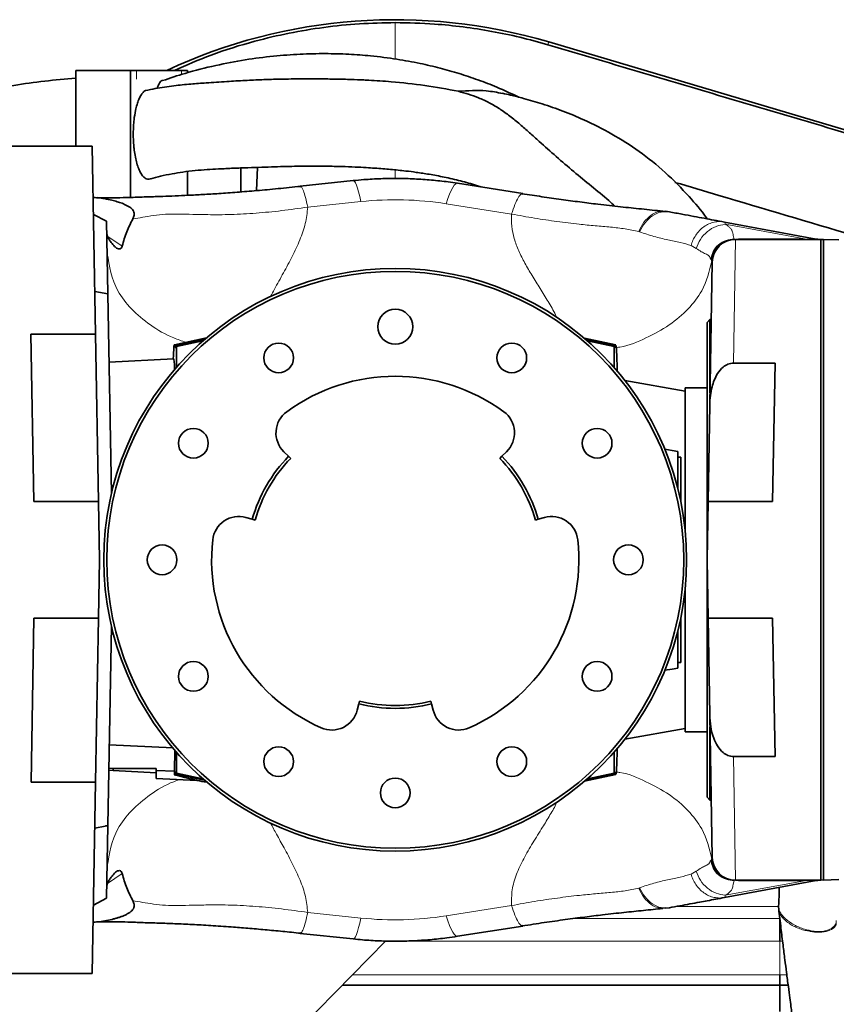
# Model space of a CAD drawing. Header units: millimetres. Extents: x 0 to 11920, y 0 to 8400.
# Tile 43 of 66: x 7201 to 7481, y 3952 to 4290. Entities that reach past the tile are written whole.
import ezdxf

# ---------------------------------------------------------------- set-up
doc = ezdxf.new("R2010")
doc.units = ezdxf.units.MM
doc.header["$LTSCALE"] = 20

msp = doc.modelspace()

# ---------------------------------------------------------------- linework, layer by layer
at = {"color": 8, "linetype": 'Continuous', "lineweight": 18}
for p, q in [((7382.46, 4282.19), (7382.17, 4281.22)), ((7240.97, 4272.44), (7240.97, 4269.44)), ((7256.36, 4271.01), (7256.36, 4272.44)), ((7329.75, 4235.34), (7329.75, 4238.28)), ((7317.94, 4227.41), (7299.74, 4225.48)), ((7369.68, 4223.13), (7347.24, 4226.66)), ((7470.17, 4214.58), (7443.01, 4219.61)), ((7230.81, 4215.65), (7236.04, 4212.14)), ((7413.59, 4217.01), (7413.29, 4217.1)), ((7446.05, 4214.58), (7446.17, 4214.44)), ((7447.57, 4214.58), (7470.17, 4214.58)), ((7433.07, 4211.35), (7431.29, 4212.31)), ((7446.53, 4214.44), (7445.85, 4171.99)), ((7438.23, 4207.18), (7438.01, 4207.63)), ((7264.93, 4180.59), (7253.99, 4178.25)), ((7264.17, 4179.94), (7264.17, 4180.12)), ((7405.42, 4178.17), (7394.72, 4180.46)), ((7395.33, 4179.94), (7395.33, 4180.12)), ((7445.85, 4036.9), (7446.53, 3994.44)), ((7264.17, 4028.95), (7264.17, 4028.76)), ((7394.72, 4028.43), (7405.42, 4030.71)), ((7395.33, 4028.95), (7395.33, 4028.76)), ((7438.01, 4001.26), (7438.23, 4001.71)), ((7236.04, 3996.75), (7231, 3993.37)), ((7431.29, 3996.57), (7433.07, 3997.54)), ((7413.29, 3991.79), (7413.59, 3991.88)), ((7443.01, 3989.28), (7470.17, 3994.31)), ((7446.17, 3994.44), (7446.05, 3994.31)), ((7470.17, 3994.31), (7447.57, 3994.31)), ((7347.24, 3982.23), (7369.68, 3985.76)), ((7461.42, 3985.44), (7426.19, 3985.44)), ((7299.74, 3983.4), (7317.94, 3981.48)), ((7390.64, 3981.28), (7461.75, 3981.28)), ((7326.79, 3973.6), (7326.47, 3973.6)), ((7461.75, 3973.6), (7332.7, 3973.6)), ((7461.75, 3973.6), (7461.75, 3962.04)), ((7462.66, 3973.59), (7461.75, 3973.6)), ((7315.13, 3962.04), (7461.75, 3962.04)), ((7461.75, 3962.04), (7464.11, 3962))]:
    msp.add_line(p, q, dxfattribs=at)
at = {"color": 7, "linetype": 'Continuous', "lineweight": 35}
for p, q in [((7642.94, 4204.95), (7382.46, 4282.19)), ((7220.13, 4272.44), (7238.92, 4272.44)), ((7220.13, 4246.44), (7220.13, 4272.44)), ((7240.97, 4272.44), (7238.92, 4272.44)), ((7238.92, 4228.83), (7238.92, 4272.44)), ((7240.97, 4272.44), (7256.36, 4272.44)), ((7258.42, 4272.44), (7256.36, 4272.44)), ((7258.42, 4272.44), (7258.42, 4271.63)), ((7188.75, 4246.44), (7225.77, 4246.44)), ((7225.77, 4246.44), (7226.9, 4181.93)), ((7276.75, 4238.94), (7276.75, 4230.72)), ((7282.11, 4231.16), (7282.53, 4239.15)), ((7258.42, 4237.72), (7258.42, 4229.54)), ((7315.31, 4234.59), (7297.11, 4232.67)), ((7297.13, 4232.55), (7297.31, 4232.49)), ((7373.57, 4230.14), (7351.14, 4233.68)), ((7373.55, 4230.03), (7373.27, 4229.99)), ((7226.18, 4222.94), (7230.72, 4220.63)), ((7422.46, 4223.96), (7421.54, 4223.97)), ((7423.81, 4223.85), (7422.47, 4224.07)), ((7231.16, 4195.72), (7230.72, 4220.63)), ((7442.71, 4220.38), (7474.21, 4214.54)), ((7474.18, 4214.54), (7474.75, 4214.47)), ((7475.75, 4214.44), (7446.53, 4214.44)), ((7475.75, 3994.44), (7475.75, 4214.44)), ((7476.75, 4214.41), (7475.75, 4214.34)), ((7476.75, 4214.41), (7476.75, 3994.48)), ((7481.94, 4214.23), (7476.75, 4214.41)), ((7437.68, 4157.71), (7438.53, 4206.58)), ((7226.68, 4196.51), (7226.64, 4196.51)), ((7231.16, 4195.72), (7226.68, 4196.51)), ((7226.68, 4196.51), (7226.68, 4194.49)), ((7231.16, 4195.72), (7232.36, 4127.12)), ((7437.75, 4186.94), (7436.75, 4185.94)), ((7436.75, 4185.94), (7436.75, 4022.94)), ((7438.19, 4186.94), (7437.75, 4186.94)), ((7437.75, 4186.94), (7437.75, 4161.73)), ((7204.75, 4181.93), (7226.9, 4181.93)), ((7205.75, 4124.44), (7204.75, 4181.93)), ((7227.9, 4124.44), (7226.9, 4181.93)), ((7264.94, 4180.6), (7253.97, 4178.26)), ((7254.27, 4178.03), (7253.99, 4178.25)), ((7254.27, 4178.03), (7264.17, 4180.12)), ((7254.27, 4177.3), (7254.27, 4178.03)), ((7254.56, 4177.31), (7254.27, 4177.3)), ((7264.02, 4179.81), (7254.56, 4177.79)), ((7254.66, 4177.7), (7254.56, 4177.79)), ((7254.56, 4177.79), (7254.56, 4177.31)), ((7263.76, 4179.58), (7254.66, 4177.7)), ((7254.66, 4177.7), (7254.66, 4170.49)), ((7405.44, 4178.18), (7394.71, 4180.47)), ((7405.24, 4178.03), (7395.33, 4180.12)), ((7395.48, 4179.81), (7404.94, 4177.79)), ((7395.74, 4179.58), (7404.84, 4177.7)), ((7404.84, 4177.7), (7404.94, 4177.79)), ((7404.84, 4177.7), (7404.84, 4170.49)), ((7404.94, 4177.79), (7404.94, 4177.31)), ((7404.94, 4177.31), (7405.24, 4177.3)), ((7405.24, 4178.03), (7405.42, 4178.17)), ((7405.24, 4177.3), (7405.24, 4178.03)), ((7253.66, 4173.44), (7231.57, 4172.28)), ((7460.08, 4171.99), (7445.85, 4171.99)), ((7460.08, 4171.99), (7459.25, 4124.44)), ((7429.25, 4162.36), (7408.56, 4166)), ((7436.75, 4163.44), (7429.25, 4163.44)), ((7429.25, 4114.43), (7429.25, 4163.44)), ((7437.1, 4124.44), (7437.68, 4157.71)), ((7293.16, 4139.97), (7291.55, 4141.53)), ((7367.95, 4141.53), (7366.34, 4139.97)), ((7422.28, 4142.38), (7424.75, 4141.94)), ((7426.75, 4141.59), (7424.75, 4141.94)), ((7426.75, 4141.59), (7426.75, 4139.49)), ((7293.16, 4139.97), (7293.88, 4139.27)), ((7365.62, 4139.27), (7366.34, 4139.97)), ((7426.75, 4139.64), (7427.75, 4139.64)), ((7426.75, 4139.49), (7426.75, 4128.75)), ((7427.75, 4139.64), (7427.75, 4124.34)), ((7227.9, 4124.44), (7205.75, 4124.44)), ((7227.9, 4124.44), (7228.25, 4104.44)), ((7436.75, 4104.44), (7437.1, 4124.44)), ((7437.1, 4124.44), (7459.25, 4124.44)), ((7278.53, 4118.98), (7280.69, 4118.37)), ((7281.65, 4118.09), (7280.69, 4118.37)), ((7378.81, 4118.37), (7377.85, 4118.09)), ((7378.81, 4118.37), (7380.97, 4118.98)), ((7228.25, 4104.44), (7227.9, 4084.44)), ((7437.1, 4084.44), (7436.75, 4104.44)), ((7429.25, 4045.44), (7429.25, 4094.46)), ((7204.77, 4028.07), (7205.75, 4084.44)), ((7205.75, 4084.44), (7227.9, 4084.44)), ((7226.92, 4028.07), (7227.9, 4084.44)), ((7427.75, 4084.54), (7427.75, 4069.24)), ((7459.25, 4084.44), (7437.1, 4084.44)), ((7437.68, 4051.17), (7437.1, 4084.44)), ((7459.25, 4084.44), (7460.08, 4036.9)), ((7232.36, 4081.77), (7231.16, 4013.25)), ((7426.75, 4080.13), (7426.75, 4069.4)), ((7426.75, 4069.4), (7426.75, 4067.3)), ((7426.75, 4069.24), (7427.75, 4069.24)), ((7424.75, 4066.94), (7422.28, 4066.51)), ((7426.75, 4067.3), (7424.75, 4066.94)), ((7317.28, 4054.99), (7317.52, 4055.96)), ((7341.98, 4055.96), (7342.22, 4054.99)), ((7317.28, 4054.99), (7316.73, 4052.82)), ((7342.77, 4052.82), (7342.22, 4054.99)), ((7438.53, 4002.3), (7437.68, 4051.17)), ((7408.56, 4042.88), (7429.25, 4046.53)), ((7437.75, 4047.15), (7437.75, 4021.94)), ((7429.25, 4045.44), (7436.75, 4045.44)), ((7253.54, 4039.96), (7231.64, 4040.88)), ((7254.08, 4039.06), (7254.02, 4031.89)), ((7254.66, 4038.4), (7254.66, 4031.18)), ((7404.84, 4038.4), (7404.84, 4031.18)), ((7445.85, 4036.9), (7460.08, 4036.9)), ((7232.98, 4032.15), (7231.49, 4032.23)), ((7232.98, 4032.82), (7231.5, 4032.89)), ((7232.98, 4032.82), (7247.75, 4032.82)), ((7232.98, 4032.15), (7232.98, 4032.82)), ((7247.75, 4031.38), (7232.98, 4032.15)), ((7247.75, 4031.38), (7247.75, 4032.82)), ((7254.02, 4031.89), (7247.75, 4032.17)), ((7247.75, 4031.38), (7247.75, 4029.38)), ((7247.75, 4029.38), (7261.68, 4028.65)), ((7254.27, 4030.86), (7253.93, 4030.59)), ((7254.56, 4031.58), (7254.27, 4031.59)), ((7254.27, 4031.59), (7254.27, 4030.86)), ((7254.27, 4030.86), (7264.17, 4028.76)), ((7254.56, 4031.1), (7254.56, 4031.58)), ((7254.66, 4031.18), (7254.56, 4031.1)), ((7264.02, 4029.08), (7254.56, 4031.1)), ((7254.66, 4031.18), (7263.76, 4029.31)), ((7261.68, 4028.68), (7261.84, 4028.65)), ((7394.71, 4028.41), (7405.44, 4030.71)), ((7405.24, 4030.86), (7395.33, 4028.76)), ((7395.48, 4029.08), (7404.94, 4031.1)), ((7404.84, 4031.18), (7395.74, 4029.31)), ((7404.84, 4031.18), (7404.94, 4031.1)), ((7404.94, 4031.58), (7405.24, 4031.59)), ((7404.94, 4031.1), (7404.94, 4031.58)), ((7405.24, 4031.59), (7405.24, 4030.86)), ((7405.24, 4030.86), (7405.42, 4030.71)), ((7226.92, 4028.07), (7204.77, 4028.07)), ((7226.92, 4028.07), (7225.77, 3962.44)), ((7436.75, 4022.94), (7437.75, 4021.94)), ((7437.75, 4021.94), (7438.19, 4021.94)), ((7226.64, 4012.38), (7226.68, 4012.37)), ((7226.68, 4014.4), (7226.68, 4012.37)), ((7226.68, 4012.37), (7230.25, 4013)), ((7230.25, 4013.06), (7230.25, 4013)), ((7230.72, 3988.26), (7231.16, 4013.25)), ((7231.16, 4013.25), (7231.05, 4013.23)), ((7474.21, 3994.34), (7442.71, 3988.5)), ((7475.75, 3994.44), (7446.53, 3994.44)), ((7476.75, 3994.48), (7475.75, 3994.55)), ((7481.94, 3994.66), (7476.75, 3994.48)), ((7226.18, 3985.94), (7230.72, 3988.26)), ((7421.54, 3984.92), (7422.46, 3984.93)), ((7422.47, 3984.82), (7423.81, 3985.03)), ((7461.32, 3985.43), (7461.37, 3984.43)), ((7351.14, 3975.21), (7373.57, 3978.74)), ((7373.27, 3978.9), (7373.55, 3978.86)), ((7297.11, 3976.22), (7315.31, 3974.3)), ((7297.31, 3976.39), (7297.13, 3976.34)), ((7326.48, 3973.61), (7200.75, 3845.44)), ((7461.75, 3973.6), (7461.75, 3973.6)), ((7188.75, 3962.44), (7225.77, 3962.44)), ((7461.75, 3962.04), (7461.75, 3962.04)), ((7311.6, 3958.44), (7461.75, 3958.44)), ((7461.75, 3958.44), (7464.58, 3958.39))]:
    msp.add_line(p, q, dxfattribs=at)
at = {"color": 8, "linetype": 'Continuous', "lineweight": 18, "flags": 128}
for points in [[(7315.31, 4234.59), (7315.43, 4234.58), (7315.74, 4234.35), (7316.06, 4233.84), (7316.41, 4233.05), (7316.78, 4232.01), (7317.16, 4230.7), (7317.55, 4229.17), (7317.94, 4227.41)], [(7351.14, 4233.68), (7350.96, 4233.68), (7350.51, 4233.48), (7350.03, 4233), (7349.51, 4232.24), (7348.97, 4231.21), (7348.4, 4229.93), (7347.83, 4228.41), (7347.24, 4226.66)], [(7317.94, 3981.48), (7317.55, 3979.72), (7317.16, 3978.18), (7316.78, 3976.88), (7316.41, 3975.83), (7316.06, 3975.05), (7315.74, 3974.54), (7315.43, 3974.31), (7315.31, 3974.3)], [(7347.24, 3982.23), (7347.83, 3980.48), (7348.4, 3978.96), (7348.97, 3977.67), (7349.51, 3976.65), (7350.03, 3975.89), (7350.51, 3975.41), (7350.96, 3975.21), (7351.14, 3975.21)]]:
    msp.add_lwpolyline(points, dxfattribs=at)
at = {"color": 7, "linetype": 'Continuous', "lineweight": 35, "flags": 128}
msp.add_lwpolyline([(7444.67, 3994.59), (7444.7, 3994.58), (7446.17, 3994.44)], dxfattribs=at)
at = {"color": 7, "linetype": 'Continuous', "lineweight": 35}
for centre, radius in [((7329.75, 4104.44), 100), ((7329.75, 4104.44), 99), ((7329.75, 4184.44), 6), ((7289.75, 4173.73), 5.1), ((7369.75, 4173.73), 5.1), ((7260.47, 4144.44), 5.1), ((7399.03, 4144.44), 5.1), ((7249.75, 4104.44), 5.1), ((7409.75, 4104.44), 5.1), ((7260.47, 4064.44), 5.1), ((7399.03, 4064.44), 5.1), ((7289.75, 4035.16), 5.1), ((7369.75, 4035.16), 5.1), ((7329.75, 4024.44), 5.1)]:
    msp.add_circle(centre, radius, dxfattribs=at)
for centre, radius, start, end in [((7329.75, 4104.44), 185.4, 73.4843, 115.0184), ((7475.3, 4220.44), 6, 259.5, 270), ((7446.53, 4206.44), 8, 90, 179), ((7329.75, 4104.44), 63, 53.75, 126.25), ((7297.82, 4147.99), 9, 126.25, 225.8441), ((7361.68, 4147.99), 9, 314.1559, 53.75), ((7329.75, 4104.44), 51, 135.8441, 164.1559), ((7329.75, 4104.44), 50, 135.8441, 164.1559), ((7329.75, 4104.44), 50, 15.8441, 44.1559), ((7329.75, 4104.44), 51, 15.8441, 44.1559), ((7276.07, 4110.32), 9, 74.1559, 173.75), ((7383.43, 4110.32), 9, 6.25, 105.8441), ((7329.75, 4104.44), 63, 173.75, 246.25), ((7329.75, 4104.44), 63, 293.75, 6.25), ((7329.75, 4104.44), 50, 255.8441, 284.1559), ((7308, 4055.02), 9, 246.25, 345.8441), ((7329.75, 4104.44), 51, 255.8441, 284.1559), ((7351.5, 4055.02), 9, 194.1559, 293.75), ((7446.53, 4002.44), 8, 181, 270), ((7475.3, 3988.44), 6, 90, 100.5)]:
    msp.add_arc(centre, radius, start, end, dxfattribs=at)
at = {"color": 8, "linetype": 'Continuous', "lineweight": 18}
for centre, radius, start, end in [((7470.34, 4214.6), 0.171, 188.5074, 247.1089), ((7446.18, 4206.46), 7.98, 90.0885, 174.8184), ((7446.18, 4002.43), 7.99, 185.1939, 259.0558), ((7470.34, 3994.29), 0.171, 112.8911, 171.4926)]:
    msp.add_arc(centre, radius, start, end, dxfattribs=at)
for centre, major_axis, ratio, start_param, end_param in [((7329.75, 4115.22), (0, 112.81), 0.998128, 6.127187, 6.388264), ((7332.63, 4220.44), (141.63, -5.91), 0.003663, 6.042519, 6.308889), ((7332.63, 3988.44), (141.63, 5.91), 0.003663, 6.257482, 6.523851), ((7329.75, 4093.67), (0, 112.81), 0.998128, 3.036514, 3.297591)]:
    msp.add_ellipse(centre, major_axis=major_axis, ratio=ratio, start_param=start_param, end_param=end_param, dxfattribs=at)
at = {"color": 7, "linetype": 'Continuous', "lineweight": 35}
for centre, major_axis, ratio, start_param, end_param in [((7253.98, 4122.02), (-0.01, 56.24), 0.017077, 6.269354, 6.700614), ((7263.75, 4179.89), (8, 1.7), 0.017073, 1.47904, 1.514806), ((7395.75, 4179.89), (8, -1.7), 0.017073, 1.626786, 1.662552), ((7405.42, 4121.94), (0.01, 56.24), 0.017091, 5.710315, 6.29703), ((7253.66, 4104.44), (0, 68.99), 0.017455, 5.956477, 6.2841), ((7405.42, 4086.95), (-0.01, 56.24), 0.017091, 3.127748, 3.714463), ((7253.67, 4104.44), (0, 75.37), 0.017455, 3.342348, 3.416012), ((6975.74, 4089.45), (286.11, -60.8), 0.003516, 6.27282, 6.519935), ((7303.75, 4019.5), (44, -9.36), 0.017073, 2.642561, 2.835799), ((7263.75, 4029), (8, -1.7), 0.017073, 4.768379, 4.804145), ((7395.75, 4029), (8, 1.7), 0.017073, 4.620633, 4.656399), ((6888.85, 3981.28), (572.9, 0), 0.017455, 6.283114, 6.283185), ((7461.67, 3949.44), (0.08, 9), 0.008726, 4.712617, 6.283185)]:
    msp.add_ellipse(centre, major_axis=major_axis, ratio=ratio, start_param=start_param, end_param=end_param, dxfattribs=at)
for points, knots in [([(7253.96, 4272.44), (7258.12, 4274.25), (7267.13, 4278.16), (7280.36, 4282.26), (7293.33, 4285.34), (7305.3, 4287.32), (7317.46, 4288.59), (7325.65, 4288.75), (7329.75, 4288.83)], [0, 0, 0, 0, 0.174217, 0.376812, 0.530914, 0.685679, 0.842491, 1, 1, 1, 1]), ([(7329.75, 4288.83), (7334.26, 4288.74), (7342.04, 4288.57), (7353.07, 4287.43), (7362.84, 4285.92), (7372.58, 4283.9), (7378.96, 4282.12), (7382.17, 4281.22)], [0, 0, 0, 0, 0.2542068, 0.4393105, 0.6257541, 0.8121976, 1, 1, 1, 1]), ([(7382.17, 4281.22), (7407.15, 4273.82), (7457.13, 4259.01), (7525.54, 4238.77), (7575.1, 4224.13), (7605.84, 4215.04), (7624.28, 4209.58), (7636.56, 4205.96), (7642.7, 4204.16)], [0, 0, 0, 0, 0.287648, 0.575293, 0.787632, 0.858432, 0.929232, 1, 1, 1, 1]), ([(7372.2, 4263.24), (7369.69, 4264.41), (7365.07, 4266.58), (7358.19, 4269.23), (7351.69, 4271.41), (7345.06, 4273.28), (7337.95, 4274.95), (7329.99, 4276.4), (7321.83, 4277.44), (7313.63, 4278.05), (7305.56, 4278.26), (7296.92, 4278.07), (7287.74, 4277.38), (7278.05, 4276.12), (7267.92, 4274.16), (7258.44, 4271.8), (7252.48, 4269.78), (7249.93, 4268.91)], [0, 0, 0, 0, 0.065008, 0.119533, 0.173297, 0.226334, 0.282059, 0.345873, 0.417913, 0.477394, 0.541581, 0.610504, 0.684186, 0.762646, 0.845894, 0.933931, 1, 1, 1, 1]), ([(7220.13, 4269.8), (7216.56, 4269.48), (7209.44, 4268.83), (7199.2, 4267.38), (7189.65, 4265.76), (7181.13, 4264.08), (7173.67, 4262.45), (7167.43, 4260.97), (7162.34, 4259.69), (7158.25, 4258.62), (7154.89, 4257.71), (7152.16, 4256.95), (7149.89, 4256.31), (7147.68, 4255.67), (7145, 4254.88), (7141.56, 4253.85), (7137.31, 4252.53), (7132.31, 4250.93), (7126.73, 4249.07), (7119.38, 4246.52), (7110.72, 4243.34), (7101.05, 4239.57), (7091.98, 4235.84), (7083.51, 4232.16), (7074.11, 4227.89), (7063.28, 4222.69), (7050.56, 4216.16), (7039.99, 4210.32), (7031.88, 4205.6), (7026.74, 4202.51), (7022.18, 4199.69), (7018.34, 4197.25), (7015.2, 4195.23), (7012.79, 4193.64), (7010.91, 4192.38), (7009.15, 4191.2), (7007.08, 4189.79), (7004.47, 4187.98), (7001.32, 4185.77), (6997.65, 4183.13), (6993.53, 4180.08), (6986.03, 4174.37), (6975.71, 4166), (6963.59, 4155.09), (6952.83, 4144.36), (6943.17, 4133.68), (6934.09, 4122.42), (6925.53, 4110.29), (6918.1, 4097.97), (6911.84, 4085.61), (6906.68, 4073.43), (6902.31, 4060.78), (6898.76, 4047.76), (6896.04, 4034.45), (6894.23, 4021.6), (6893.15, 4009.29), (6892.66, 3997.61), (6892.67, 3986.14), (6893.05, 3976.46), (6893.57, 3968.7), (6894.09, 3962.7), (6894.68, 3957.09), (6895.31, 3951.88), (6895.86, 3947.78), (6896.28, 3944.89), (6896.53, 3943.28), (6896.72, 3942), (6896.96, 3940.47), (6897.34, 3938.16), (6897.89, 3934.88), (6898.65, 3930.65), (6899.65, 3925.46), (6900.91, 3919.28), (6902.5, 3912.1), (6904.44, 3903.93), (6906.76, 3894.82), (6909.49, 3884.8), (6912.64, 3873.96), (6916.22, 3862.37), (6919.48, 3852.25), (6921.62, 3846.01), (6922.37, 3843.85)], [0, 0, 0, 0, 0.017517, 0.034995, 0.051026, 0.065464, 0.078182, 0.089071, 0.097566, 0.104475, 0.110302, 0.115061, 0.118735, 0.122153, 0.126608, 0.13274, 0.140181, 0.148952, 0.159077, 0.169718, 0.188044, 0.20545, 0.221883, 0.237298, 0.251847, 0.273695, 0.297605, 0.323532, 0.334256, 0.344565, 0.353508, 0.361081, 0.367289, 0.372137, 0.375499, 0.378558, 0.382727, 0.388017, 0.394422, 0.401934, 0.410544, 0.419946, 0.448839, 0.476461, 0.500464, 0.523535, 0.546873, 0.570814, 0.595254, 0.615914, 0.636817, 0.657853, 0.67891, 0.700032, 0.721276, 0.739252, 0.757369, 0.775457, 0.792295, 0.802133, 0.811397, 0.820091, 0.828214, 0.835621, 0.839202, 0.841692, 0.843125, 0.845198, 0.848839, 0.85394, 0.860556, 0.868687, 0.878333, 0.88971, 0.90265, 0.917143, 0.933172, 0.950707, 0.969354, 0.989357, 1, 1, 1, 1]), ([(7320.65, 4269.06), (7320.09, 4269.09), (7318.08, 4269.21), (7314.37, 4269.33), (7309.26, 4269.46), (7303.37, 4269.53), (7296.61, 4269.52), (7290.09, 4269.44), (7283.91, 4269.26), (7278.09, 4268.99), (7271.68, 4268.6), (7265.44, 4268.2), (7259.36, 4267.76), (7253.52, 4267.15), (7248.34, 4266.39), (7245.18, 4265.73), (7244.07, 4265.5)], [0, 0, 0, 0, 0.021635, 0.07777, 0.143304, 0.219139, 0.306424, 0.40664, 0.47605, 0.550436, 0.631401, 0.721897, 0.789662, 0.866033, 0.95302, 1, 1, 1, 1]), ([(7249.92, 4268.92), (7249.87, 4268.92), (7249.44, 4268.94), (7248.75, 4268.08), (7248.26, 4266.82), (7248.04, 4266.27)], [0, 0, 0, 0, 0.081346, 0.594493, 1, 1, 1, 1]), ([(7320.65, 4269.05), (7323.22, 4268.9), (7329.62, 4268.52), (7339.91, 4267.39), (7347.59, 4265.97), (7351.44, 4265.27)], [0, 0, 0, 0, 0.250238, 0.624255, 1, 1, 1, 1]), ([(7244.07, 4265.52), (7244.06, 4265.52), (7243.77, 4265.44), (7243.22, 4264.9), (7242.44, 4263.89), (7241.74, 4262.47), (7241.12, 4260.72), (7240.54, 4258.43), (7240.19, 4256.27), (7239.95, 4253.83), (7239.83, 4251.59), (7239.86, 4248.8), (7239.99, 4246.88), (7240.19, 4245.03), (7240.45, 4243.23), (7240.93, 4241.02), (7241.55, 4239.05), (7242.25, 4237.44), (7243.05, 4236.2), (7243.89, 4235.39), (7244.77, 4235.04), (7245.44, 4235.03), (7245.81, 4235.27), (7245.89, 4235.32)], [0, 0, 0, 0, 0.001099, 0.054187, 0.105612, 0.158509, 0.210306, 0.263565, 0.337365, 0.359064, 0.424254, 0.478863, 0.535062, 0.54673, 0.601305, 0.657453, 0.712031, 0.76822, 0.822244, 0.87791, 0.930641, 0.984982, 1, 1, 1, 1]), ([(7351.44, 4265.27), (7353.03, 4265.36), (7356.24, 4265.54), (7361.34, 4265.54), (7364.73, 4264.88), (7366.58, 4264.52)], [0, 0, 0, 0, 0.3099483, 0.6238729, 1, 1, 1, 1]), ([(7351.44, 4265.27), (7353.78, 4264.6), (7357.44, 4263.55), (7362.07, 4261.37), (7365.64, 4259.26), (7369.12, 4256.76), (7372.51, 4253.99), (7375.83, 4251.07), (7379.96, 4247.34), (7384.99, 4242.82), (7390.99, 4237.71), (7397.05, 4232.71), (7401.84, 4228.84), (7404.45, 4226.47), (7405.15, 4225.84)], [0, 0, 0, 0, 0.113838, 0.178203, 0.243077, 0.309417, 0.376303, 0.440661, 0.505417, 0.61857, 0.732725, 0.845731, 0.958892, 1, 1, 1, 1]), ([(7436.8, 4221.48), (7436.72, 4221.6), (7434.83, 4224.29), (7430.15, 4229.74), (7422.58, 4237.53), (7413.65, 4244.7), (7404.25, 4250.7), (7395.39, 4255.17), (7387.38, 4258.49), (7380.46, 4260.9), (7375.18, 4262.46), (7371.52, 4263.42), (7369.12, 4264.02), (7367.48, 4264.39), (7366.59, 4264.59)], [0, 0, 0, 0, 0.005193, 0.115633, 0.252372, 0.387753, 0.519847, 0.647831, 0.740976, 0.83053, 0.910717, 0.939499, 0.967043, 1, 1, 1, 1]), ([(7245.9, 4235.26), (7246.99, 4235.54), (7249.36, 4236.17), (7253.02, 4236.92), (7257.03, 4237.59), (7261.05, 4238.06), (7265.16, 4238.39), (7269.52, 4238.63), (7274.13, 4238.86), (7279.02, 4239.03), (7283.78, 4239.19), (7288.23, 4239.34), (7293.54, 4239.5), (7299.48, 4239.6), (7305.82, 4239.58), (7311.21, 4239.45), (7315.77, 4239.28), (7319.51, 4239.08), (7322.66, 4238.88), (7325.45, 4238.68), (7328.12, 4238.45), (7330.76, 4238.19), (7333.69, 4237.87), (7337.25, 4237.42), (7341.63, 4236.75), (7346.71, 4235.81), (7352.13, 4234.55), (7356.34, 4233.41), (7358.62, 4232.6), (7359.11, 4232.42)], [0, 0, 0, 0, 0.030951, 0.067992, 0.100761, 0.139382, 0.175446, 0.211065, 0.259364, 0.305105, 0.346769, 0.38501, 0.420445, 0.4839, 0.538439, 0.584951, 0.624188, 0.656958, 0.682005, 0.706061, 0.729169, 0.751371, 0.774422, 0.805297, 0.843748, 0.888449, 0.937966, 0.986692, 1, 1, 1, 1]), ([(7351.14, 4233.68), (7350.07, 4233.84), (7347.09, 4234.29), (7342.17, 4234.83), (7336.37, 4235.23), (7330.57, 4235.39), (7324.77, 4235.3), (7319.68, 4235.02), (7316.54, 4234.71), (7315.31, 4234.59)], [0, 0, 0, 0, 0.090637, 0.2527263, 0.4141617, 0.5752202, 0.7361899, 0.8973245, 1, 1, 1, 1]), ([(7297.3, 4232.63), (7294.69, 4232.36), (7289.55, 4231.83), (7282.24, 4231.16), (7275.46, 4230.61), (7269.28, 4230.16), (7263.72, 4229.81), (7258.74, 4229.55), (7254.2, 4229.35), (7249.57, 4229.18), (7244.85, 4229.03), (7239.81, 4228.85), (7235.12, 4228.71), (7231.16, 4228.67), (7228.58, 4228.68), (7227.6, 4228.74), (7227.46, 4228.75)], [0, 0, 0, 0, 0.079068, 0.155951, 0.231561, 0.305334, 0.376053, 0.444131, 0.510726, 0.57584, 0.660285, 0.743, 0.824818, 0.906247, 0.986692, 1, 1, 1, 1]), ([(7425.74, 4234), (7430.76, 4232.51), (7451.21, 4226.45), (7487.07, 4215.81), (7533.33, 4202.11), (7568.11, 4191.77), (7589.48, 4185.47), (7597.39, 4183.08), (7603.51, 4181.39), (7609.5, 4178.65), (7615.07, 4174.86), (7619.97, 4170.14), (7623.98, 4164.72), (7627.04, 4158.65), (7629, 4152.29), (7629.86, 4145.75), (7629.69, 4137.11), (7629.75, 4130.38), (7629.75, 4125.81), (7629.75, 4125.57)], [0, 0, 0, 0, 0.062237, 0.25356, 0.444847, 0.636139, 0.685275, 0.709843, 0.734413, 0.760744, 0.787838, 0.81417, 0.841265, 0.867584, 0.894667, 0.919939, 0.945664, 0.99721, 1, 1, 1, 1]), ([(7239.7, 4221.5), (7239.88, 4221.87), (7240.13, 4222.38), (7240.2, 4223.19), (7240.13, 4223.66), (7239.99, 4224.04), (7239.76, 4224.45), (7239.31, 4224.97), (7238.76, 4225.41), (7238.24, 4225.75), (7237.35, 4226.26), (7236.04, 4226.82), (7234.29, 4227.41), (7231.44, 4228.16), (7228.63, 4228.72), (7226.58, 4228.76), (7226.08, 4228.77)], [0, 0, 0, 0, 0.08941, 0.123282, 0.151365, 0.167126, 0.182588, 0.215321, 0.25462, 0.277744, 0.303478, 0.403919, 0.497892, 0.604873, 0.903399, 1, 1, 1, 1]), ([(7421.54, 4224.11), (7419.11, 4224.37), (7414.32, 4224.87), (7407.13, 4225.6), (7400.07, 4226.4), (7393.2, 4227.25), (7386.77, 4228.12), (7380.13, 4229.06), (7375.56, 4229.77), (7373.29, 4230.12)], [0, 0, 0, 0, 0.176338, 0.346426, 0.516654, 0.642379, 0.764666, 0.883441, 1, 1, 1, 1]), ([(7239.7, 4221.5), (7238.97, 4220.05), (7237.5, 4217.14), (7236.53, 4213.81), (7236.04, 4212.14)], [0, 0, 0, 0, 0.498366, 1, 1, 1, 1]), ([(7423.81, 4223.88), (7425.27, 4223.61), (7428.27, 4223.06), (7432.22, 4222.33), (7435.85, 4221.65), (7439.32, 4221.01), (7441.53, 4220.6), (7442.71, 4220.38)], [0, 0, 0, 0, 0.189711, 0.389469, 0.579995, 0.775125, 1, 1, 1, 1]), ([(7233.44, 4212.03), (7233.04, 4212.48), (7232.22, 4213.4), (7231.42, 4214.58), (7230.9, 4215.62), (7230.83, 4216.17), (7230.8, 4216.44)], [0, 0, 0, 0, 0.244256, 0.490787, 0.744318, 1, 1, 1, 1]), ([(7236.04, 4212.14), (7235.94, 4211.88), (7235.7, 4211.27), (7235.09, 4211.08), (7234.43, 4211.22), (7233.88, 4211.58), (7233.57, 4211.9), (7233.44, 4212.03)], [0, 0, 0, 0, 0.177319, 0.421073, 0.639045, 0.857519, 1, 1, 1, 1]), ([(7445.85, 4171.99), (7445.19, 4171.91), (7443.89, 4171.75), (7441.93, 4170.46), (7440.36, 4168.54), (7439.18, 4166.18), (7438.36, 4163.64), (7437.82, 4160.8), (7437.73, 4158.74), (7437.68, 4157.71)], [0, 0, 0, 0, 0.1085608, 0.2163582, 0.3822982, 0.5188125, 0.6556253, 0.8277312, 1, 1, 1, 1]), ([(7437.68, 4051.17), (7437.75, 4049.84), (7437.9, 4047.13), (7438.82, 4043.53), (7440.24, 4040.49), (7441.92, 4038.44), (7443.88, 4037.14), (7445.19, 4036.98), (7445.85, 4036.9)], [0, 0, 0, 0, 0.22365, 0.453115, 0.617039, 0.78193, 0.891557, 1, 1, 1, 1]), ([(7231.05, 4013.23), (7230.96, 4013.22), (7230.78, 4013.18), (7230.53, 4013.13), (7230.35, 4013.09), (7230.26, 4013.07), (7230.25, 4013.06), (7230.25, 4013.06)], [0, 0, 0, 0, 0.219127, 0.438422, 0.657107, 0.872917, 1, 1, 1, 1]), ([(7233.44, 3996.86), (7233.04, 3996.4), (7232.22, 3995.48), (7231.42, 3994.3), (7230.9, 3993.26), (7230.83, 3992.72), (7230.8, 3992.45)], [0, 0, 0, 0, 0.244256, 0.490787, 0.744318, 1, 1, 1, 1]), ([(7233.44, 3996.86), (7233.66, 3997.08), (7234.1, 3997.5), (7234.81, 3997.8), (7235.44, 3997.73), (7235.86, 3997.32), (7236, 3996.88), (7236.04, 3996.75)], [0, 0, 0, 0, 0.246875, 0.493265, 0.725888, 0.91658, 1, 1, 1, 1]), ([(7239.7, 3987.39), (7238.97, 3988.84), (7237.5, 3991.75), (7236.53, 3995.08), (7236.04, 3996.75)], [0, 0, 0, 0, 0.498366, 1, 1, 1, 1]), ([(7461.54, 3992), (7461.52, 3991.35), (7461.46, 3989.13), (7461.37, 3987), (7461.3, 3985.49)], [0, 0, 0, 0, 0.2935197, 1, 1, 1, 1]), ([(7442.71, 3988.5), (7441.71, 3988.32), (7439.84, 3987.97), (7436.99, 3987.45), (7434.08, 3986.91), (7430.95, 3986.33), (7427.51, 3985.69), (7425.03, 3985.23), (7423.81, 3985)], [0, 0, 0, 0, 0.189378, 0.358576, 0.507785, 0.679175, 0.843021, 1, 1, 1, 1]), ([(7226.08, 3980.06), (7226.58, 3980.09), (7227.89, 3980.17), (7230.06, 3980.49), (7232.1, 3980.9), (7233.65, 3981.3), (7234.7, 3981.62), (7235.73, 3981.97), (7236.76, 3982.37), (7237.75, 3982.84), (7238.62, 3983.36), (7239.32, 3983.92), (7239.76, 3984.44), (7239.99, 3984.85), (7240.13, 3985.23), (7240.2, 3985.7), (7240.13, 3986.5), (7239.88, 3987.02), (7239.7, 3987.39)], [0, 0, 0, 0, 0.095602, 0.248889, 0.396036, 0.461376, 0.522031, 0.578101, 0.639642, 0.696721, 0.745362, 0.784555, 0.81724, 0.832691, 0.848444, 0.876543, 0.91045, 1, 1, 1, 1]), ([(7373.29, 3978.76), (7375.85, 3979.16), (7380.94, 3979.95), (7388.14, 3980.96), (7394.82, 3981.84), (7401.57, 3982.66), (7408.26, 3983.4), (7414.93, 3984.08), (7419.34, 3984.54), (7421.54, 3984.78)], [0, 0, 0, 0, 0.131608, 0.26196, 0.391299, 0.517328, 0.681665, 0.84046, 1, 1, 1, 1]), ([(7461.33, 3984.67), (7461.59, 3982.44), (7462.09, 3978.22), (7462.8, 3972.4), (7463.43, 3967.33), (7464.04, 3962.56), (7464.61, 3958.19), (7465.12, 3954.31), (7465.52, 3951.35), (7465.83, 3949.09), (7466.16, 3946.76), (7466.54, 3944.07), (7466.98, 3941.06), (7467.43, 3938.1), (7467.9, 3935.09), (7468.44, 3931.79), (7469.01, 3928.48), (7469.6, 3925.28), (7470.21, 3922.27), (7470.86, 3919.38), (7471.56, 3916.67), (7472.03, 3915.29), (7472.27, 3914.56)], [0, 0, 0, 0, 0.064397, 0.122272, 0.174006, 0.219921, 0.272924, 0.316408, 0.350755, 0.376248, 0.397346, 0.436395, 0.477617, 0.514962, 0.557537, 0.607016, 0.665728, 0.71946, 0.779392, 0.845815, 0.919157, 1, 1, 1, 1]), ([(7461.75, 3973.6), (7461.75, 3974.06), (7461.74, 3975.29), (7461.74, 3977.92), (7461.75, 3980.16), (7461.75, 3981.28)], [0, 0, 0, 0, 0.230467, 0.615234, 1, 1, 1, 1]), ([(7227.46, 3980.14), (7227.55, 3980.15), (7228.42, 3980.2), (7230.65, 3980.22), (7234.04, 3980.2), (7238.24, 3980.1), (7243.24, 3979.91), (7248.55, 3979.75), (7254.07, 3979.55), (7259.96, 3979.28), (7266.38, 3978.92), (7272.82, 3978.48), (7279.11, 3977.99), (7285.01, 3977.48), (7291.08, 3976.91), (7295.23, 3976.48), (7297.3, 3976.26)], [0, 0, 0, 0, 0.0091485, 0.0825162, 0.1542861, 0.2238944, 0.3138482, 0.4014705, 0.4881079, 0.5740991, 0.6592897, 0.7454089, 0.810148, 0.8741342, 0.9372772, 1, 1, 1, 1]), ([(7315.31, 3974.3), (7316.39, 3974.19), (7319.38, 3973.9), (7324.32, 3973.6), (7330.12, 3973.5), (7335.92, 3973.63), (7341.71, 3974.02), (7346.78, 3974.56), (7349.91, 3975.03), (7351.14, 3975.21)], [0, 0, 0, 0, 0.089982, 0.251309, 0.412326, 0.573313, 0.734504, 0.896142, 1, 1, 1, 1]), ([(7476.13, 3976.79), (7475.36, 3976.76), (7474.05, 3976.71), (7472.63, 3976.93), (7472.05, 3977.03)], [0, 0, 0, 0, 0.589934, 1, 1, 1, 1]), ([(7461.75, 3958.44), (7461.75, 3958.49), (7461.74, 3958.6), (7461.74, 3959.67), (7461.75, 3961.25), (7461.75, 3962.04)], [0, 0, 0, 0, 0.230467, 0.615234, 1, 1, 1, 1])]:
    msp.add_open_spline(points, degree=3, knots=knots, dxfattribs=at)
at = {"color": 8, "linetype": 'Continuous', "lineweight": 18}
for points, knots in [([(7329.75, 4288.83), (7329.75, 4287.98), (7329.75, 4286.31), (7329.75, 4283.76), (7329.75, 4281.23), (7329.75, 4278.77), (7329.75, 4277.12), (7329.75, 4276.34)], [0, 0, 0, 0, 0.212617, 0.420349, 0.62318, 0.821104, 1, 1, 1, 1]), ([(7297.31, 4232.49), (7297.39, 4232.49), (7297.65, 4232.47), (7298.21, 4231.25), (7298.95, 4228.99), (7299.48, 4226.65), (7299.74, 4225.48)], [0, 0, 0, 0, 0.113798, 0.409198, 0.704599, 1, 1, 1, 1]), ([(7373.27, 4229.99), (7373.16, 4229.99), (7372.78, 4230), (7371.95, 4228.83), (7370.85, 4226.61), (7370.07, 4224.29), (7369.68, 4223.13)], [0, 0, 0, 0, 0.113952, 0.4093013, 0.7046507, 1, 1, 1, 1]), ([(7299.74, 4225.48), (7296.74, 4225.06), (7290.69, 4224.22), (7281.89, 4223.38), (7273.4, 4222.89), (7266.17, 4222.88), (7260.2, 4223.02), (7255.34, 4223.13), (7250.81, 4223.11), (7246.75, 4222.63), (7243.01, 4221.99), (7240.81, 4221.66), (7239.7, 4221.5)], [0, 0, 0, 0, 0.119727, 0.24129, 0.365023, 0.488019, 0.571372, 0.655521, 0.740239, 0.826025, 0.912698, 1, 1, 1, 1]), ([(7299.74, 4225.48), (7299.53, 4223.6), (7299.1, 4219.79), (7297.07, 4214.15), (7294.45, 4208.54), (7291.41, 4202.92), (7288.81, 4198.36), (7287.41, 4195.62), (7286.98, 4194.78)], [0, 0, 0, 0, 0.175997, 0.356077, 0.540603, 0.728222, 0.916684, 1, 1, 1, 1]), ([(7385.25, 4187.5), (7385.09, 4187.86), (7384.24, 4189.75), (7382.25, 4193.08), (7379.51, 4197.55), (7376.75, 4201.92), (7374.22, 4206.22), (7372.09, 4210.43), (7370.49, 4214.65), (7369.57, 4218.9), (7369.64, 4221.72), (7369.68, 4223.13)], [0, 0, 0, 0, 0.030063, 0.158218, 0.288213, 0.418437, 0.539936, 0.659004, 0.774999, 0.888154, 1, 1, 1, 1]), ([(7413.29, 4217.1), (7411.76, 4217.45), (7408.75, 4218.12), (7403.7, 4218.64), (7398.41, 4219.09), (7392.3, 4219.68), (7385.37, 4220.55), (7377.6, 4221.65), (7372.31, 4222.64), (7369.68, 4223.13)], [0, 0, 0, 0, 0.130135, 0.257244, 0.383181, 0.510387, 0.67801, 0.840084, 1, 1, 1, 1]), ([(7421.54, 4223.97), (7421.17, 4223.99), (7419.84, 4224.07), (7417.54, 4222.87), (7415, 4220.53), (7413.85, 4218.23), (7413.29, 4217.1)], [0, 0, 0, 0, 0.111569, 0.412603, 0.713637, 1, 1, 1, 1]), ([(7423.81, 4223.88), (7422.88, 4223.94), (7420.95, 4224.06), (7418.04, 4222.7), (7415.42, 4220.34), (7414.19, 4218.1), (7413.59, 4217.01)], [0, 0, 0, 0, 0.24402, 0.5, 0.75598, 1, 1, 1, 1]), ([(7442.71, 4220.38), (7442.14, 4220.45), (7440.98, 4220.6), (7439.18, 4220.38), (7437.37, 4219.79), (7435.65, 4218.81), (7434.12, 4217.49), (7432.86, 4215.91), (7431.88, 4214.17), (7431.48, 4212.92), (7431.29, 4212.31)], [0, 0, 0, 0, 0.117462, 0.241155, 0.369381, 0.5, 0.630619, 0.758845, 0.882538, 1, 1, 1, 1]), ([(7433.07, 4211.35), (7433.48, 4212.41), (7434.34, 4214.59), (7436.77, 4217.23), (7439.76, 4219.09), (7441.95, 4219.44), (7443.01, 4219.61)], [0, 0, 0, 0, 0.243528, 0.5, 0.756472, 1, 1, 1, 1]), ([(7442.71, 4220.38), (7442.81, 4220.34), (7443.02, 4220.24), (7443.02, 4219.82), (7443.01, 4219.61)], [0, 0, 0, 0, 0.507453, 1, 1, 1, 1]), ([(7443.01, 4219.61), (7443.35, 4219.4), (7444.05, 4218.98), (7444.76, 4218.29), (7445.26, 4217.59), (7445.5, 4216.97), (7445.62, 4216.43), (7445.71, 4215.92), (7445.8, 4215.41), (7445.9, 4214.96), (7446, 4214.69), (7446.05, 4214.58)], [0, 0, 0, 0, 0.12582, 0.262161, 0.410008, 0.543078, 0.626121, 0.732731, 0.841119, 0.929949, 1, 1, 1, 1]), ([(7431.29, 4212.31), (7430.1, 4212.67), (7427.71, 4213.39), (7423.3, 4214.26), (7418.55, 4215.36), (7415.25, 4216.46), (7413.59, 4217.01)], [0, 0, 0, 0, 0.2503141, 0.4994103, 0.7486056, 1, 1, 1, 1]), ([(7438.01, 4207.63), (7438.23, 4208.53), (7438.68, 4210.4), (7440.6, 4212.71), (7443.17, 4214.28), (7445.11, 4214.48), (7446.05, 4214.58)], [0, 0, 0, 0, 0.2415318, 0.5, 0.7584682, 1, 1, 1, 1]), ([(7438.01, 4207.63), (7437.82, 4208.04), (7437.44, 4208.85), (7436.32, 4209.44), (7434.84, 4210.11), (7433.65, 4210.94), (7433.07, 4211.35)], [0, 0, 0, 0, 0.255004, 0.506703, 0.754171, 1, 1, 1, 1]), ([(7257.94, 4179.11), (7256.51, 4179.58), (7252.01, 4181.06), (7245.55, 4184.92), (7239.06, 4190.38), (7232.78, 4198.47), (7231.65, 4205.24), (7230.91, 4209.64)], [0, 0, 0, 0, 0.087907, 0.277871, 0.467835, 0.653917, 1, 1, 1, 1]), ([(7438.4, 4207), (7437.55, 4203.52), (7436.12, 4197.69), (7430.44, 4190.4), (7424, 4184.83), (7415.95, 4180.57), (7409.55, 4177.71), (7405.63, 4177.28), (7405, 4177.21)], [0, 0, 0, 0, 0.260652, 0.435334, 0.61366, 0.791986, 0.966668, 1, 1, 1, 1]), ([(7438.4, 4207), (7438.4, 4207), (7438.36, 4207.07), (7438.29, 4207.12), (7438.23, 4207.18)], [0, 0, 0, 0, 0.000022, 1, 1, 1, 1]), ([(7438.53, 4206.58), (7438.53, 4206.58), (7438.54, 4206.72), (7438.49, 4206.86), (7438.4, 4207), (7438.4, 4207)], [0, 0, 0, 0, 0.000011, 0.999989, 1, 1, 1, 1]), ([(7230.91, 3999.25), (7231.65, 4003.65), (7232.79, 4010.41), (7239.05, 4018.52), (7245.57, 4023.95), (7251.3, 4027.49), (7255, 4028.75), (7255.64, 4028.97)], [0, 0, 0, 0, 0.36351, 0.558962, 0.758491, 0.958021, 1, 1, 1, 1]), ([(7438.4, 4001.88), (7437.55, 4005.37), (7436.12, 4011.2), (7430.44, 4018.49), (7424, 4024.06), (7415.95, 4028.3), (7409.78, 4031.13), (7406.1, 4031.55), (7405.71, 4031.59)], [0, 0, 0, 0, 0.263979, 0.440891, 0.621492, 0.802093, 0.979005, 1, 1, 1, 1]), ([(7369.68, 3985.76), (7369.66, 3987.55), (7369.61, 3991.17), (7371.25, 3996.58), (7373.78, 4001.93), (7376.92, 4007.28), (7380.08, 4012.23), (7382.85, 4016.83), (7384.58, 4019.77), (7385.26, 4021.34), (7385.32, 4021.47)], [0, 0, 0, 0, 0.142088, 0.287083, 0.437029, 0.591138, 0.747098, 0.869071, 0.989117, 1, 1, 1, 1]), ([(7286.98, 4014.06), (7287.65, 4012.79), (7289.16, 4009.94), (7291.78, 4005.28), (7294.6, 4000.05), (7297.15, 3994.53), (7299.12, 3988.99), (7299.53, 3985.25), (7299.74, 3983.4)], [0, 0, 0, 0, 0.126737, 0.284093, 0.468527, 0.649872, 0.826897, 1, 1, 1, 1]), ([(7438.23, 4001.71), (7438.29, 4001.76), (7438.36, 4001.82), (7438.4, 4001.88), (7438.4, 4001.88)], [0, 0, 0, 0, 0.999978, 1, 1, 1, 1]), ([(7438.4, 4001.88), (7438.4, 4001.88), (7438.49, 4002.03), (7438.54, 4002.17), (7438.53, 4002.3), (7438.53, 4002.3)], [0, 0, 0, 0, 0.000011, 0.999989, 1, 1, 1, 1]), ([(7433.07, 3997.54), (7433.66, 3997.96), (7434.85, 3998.79), (7436.33, 3999.46), (7437.44, 4000.05), (7437.82, 4000.85), (7438.01, 4001.26)], [0, 0, 0, 0, 0.249059, 0.496537, 0.746063, 1, 1, 1, 1]), ([(7438.01, 4001.26), (7438.23, 4000.35), (7438.68, 3998.49), (7440.6, 3996.18), (7443.17, 3994.61), (7445.11, 3994.41), (7446.05, 3994.31)], [0, 0, 0, 0, 0.241532, 0.5, 0.758468, 1, 1, 1, 1]), ([(7413.59, 3991.88), (7415.25, 3992.43), (7418.53, 3993.53), (7423.28, 3994.62), (7427.7, 3995.49), (7430.09, 3996.21), (7431.29, 3996.57)], [0, 0, 0, 0, 0.25075, 0.4993, 0.748338, 1, 1, 1, 1]), ([(7431.29, 3996.57), (7431.48, 3995.97), (7431.88, 3994.72), (7432.86, 3992.98), (7434.12, 3991.4), (7435.65, 3990.08), (7437.37, 3989.1), (7439.18, 3988.51), (7440.98, 3988.29), (7442.14, 3988.43), (7442.71, 3988.5)], [0, 0, 0, 0, 0.117462, 0.241155, 0.369381, 0.5, 0.630619, 0.758845, 0.882538, 1, 1, 1, 1]), ([(7433.07, 3997.54), (7433.48, 3996.48), (7434.34, 3994.29), (7436.77, 3991.65), (7439.76, 3989.79), (7441.95, 3989.45), (7443.01, 3989.28)], [0, 0, 0, 0, 0.243528, 0.5, 0.756472, 1, 1, 1, 1]), ([(7369.68, 3985.76), (7372.33, 3986.26), (7377.69, 3987.25), (7385.47, 3988.38), (7392.4, 3989.24), (7398.47, 3989.81), (7403.73, 3990.26), (7408.75, 3990.76), (7411.77, 3991.44), (7413.29, 3991.79)], [0, 0, 0, 0, 0.161242, 0.325566, 0.492071, 0.618125, 0.743297, 0.869958, 1, 1, 1, 1]), ([(7413.29, 3991.79), (7413.85, 3990.66), (7415, 3988.36), (7417.54, 3986.02), (7419.84, 3984.81), (7421.17, 3984.9), (7421.54, 3984.92)], [0, 0, 0, 0, 0.2863633, 0.5873971, 0.8884309, 1, 1, 1, 1]), ([(7413.59, 3991.88), (7414.19, 3990.79), (7415.42, 3988.55), (7418.04, 3986.19), (7420.95, 3984.82), (7422.88, 3984.94), (7423.81, 3985)], [0, 0, 0, 0, 0.24402, 0.5, 0.75598, 1, 1, 1, 1]), ([(7446.05, 3994.31), (7445.96, 3994.06), (7445.77, 3993.47), (7445.67, 3992.63), (7445.48, 3991.73), (7445.03, 3990.9), (7444.26, 3990.05), (7443.42, 3989.53), (7443.01, 3989.28)], [0, 0, 0, 0, 0.148522, 0.351785, 0.496837, 0.679926, 0.847116, 1, 1, 1, 1]), ([(7443.01, 3989.28), (7443.02, 3989.07), (7443.02, 3988.64), (7442.81, 3988.55), (7442.71, 3988.5)], [0, 0, 0, 0, 0.4925466, 1, 1, 1, 1]), ([(7239.7, 3987.39), (7240.8, 3987.22), (7243.01, 3986.9), (7246.74, 3986.26), (7250.8, 3985.77), (7255.32, 3985.76), (7260.17, 3985.88), (7266.13, 3986.01), (7273.35, 3986.01), (7281.85, 3985.52), (7290.66, 3984.68), (7296.73, 3983.83), (7299.74, 3983.4)], [0, 0, 0, 0, 0.087307, 0.173905, 0.259526, 0.343989, 0.427881, 0.511283, 0.634388, 0.757895, 0.879967, 1, 1, 1, 1]), ([(7369.68, 3985.76), (7370.07, 3984.6), (7370.85, 3982.28), (7371.95, 3980.06), (7372.78, 3978.88), (7373.16, 3978.9), (7373.27, 3978.9)], [0, 0, 0, 0, 0.295368, 0.590737, 0.886105, 1, 1, 1, 1]), ([(7461.4, 3985.48), (7461.37, 3985.36), (7461.19, 3984.66), (7461.78, 3983.43), (7462.82, 3982.03), (7463.97, 3980.93), (7465.4, 3979.89), (7467.02, 3978.93), (7468.79, 3978.15), (7470.47, 3977.49), (7471.61, 3977.29), (7472.12, 3977.2)], [0, 0, 0, 0, 0.041867, 0.238363, 0.345998, 0.457574, 0.570139, 0.686929, 0.796134, 0.908943, 1, 1, 1, 1]), ([(7299.74, 3983.4), (7299.48, 3982.24), (7298.95, 3979.9), (7298.21, 3977.63), (7297.65, 3976.42), (7297.39, 3976.4), (7297.31, 3976.39)], [0, 0, 0, 0, 0.295361, 0.5907219, 0.8860829, 1, 1, 1, 1]), ([(7472.05, 3977.03), (7472.05, 3977.03), (7471.5, 3977.05), (7470.33, 3977.21), (7468.57, 3977.77), (7466.81, 3978.5), (7465.2, 3979.42), (7463.83, 3980.43), (7462.75, 3981.52), (7461.74, 3982.86), (7461.52, 3983.83), (7461.39, 3984.43)], [0, 0, 0, 0, 0.000004, 0.102464, 0.220508, 0.342789, 0.461518, 0.584433, 0.696245, 0.811673, 1, 1, 1, 1]), ([(7476.13, 3976.79), (7476.24, 3976.82), (7477.31, 3977.08), (7479.09, 3977.53), (7480.5, 3978.74), (7481.15, 3979.83), (7481.05, 3980.45), (7481.02, 3980.65)], [0, 0, 0, 0, 0.037976, 0.359561, 0.682974, 0.895367, 1, 1, 1, 1]), ([(7481.05, 3980), (7481.07, 3979.84), (7481.15, 3979.26), (7480.5, 3978.25), (7479.31, 3977.36), (7477.68, 3976.88), (7476.65, 3976.74), (7476.13, 3976.67)], [0, 0, 0, 0, 0.080707, 0.29927, 0.631586, 0.812745, 1, 1, 1, 1]), ([(7472.12, 3977.2), (7472.11, 3977.17), (7472.08, 3977.11), (7472.06, 3977.05), (7472.05, 3977.02)], [0, 0, 0, 0, 0.5000506, 1, 1, 1, 1]), ([(7476.13, 3976.67), (7476.13, 3976.69), (7476.13, 3976.73), (7476.13, 3976.77), (7476.13, 3976.79)], [0, 0, 0, 0, 0.49998, 1, 1, 1, 1])]:
    msp.add_open_spline(points, degree=3, knots=knots, dxfattribs=at)

doc.saveas('drawing.dxf')
